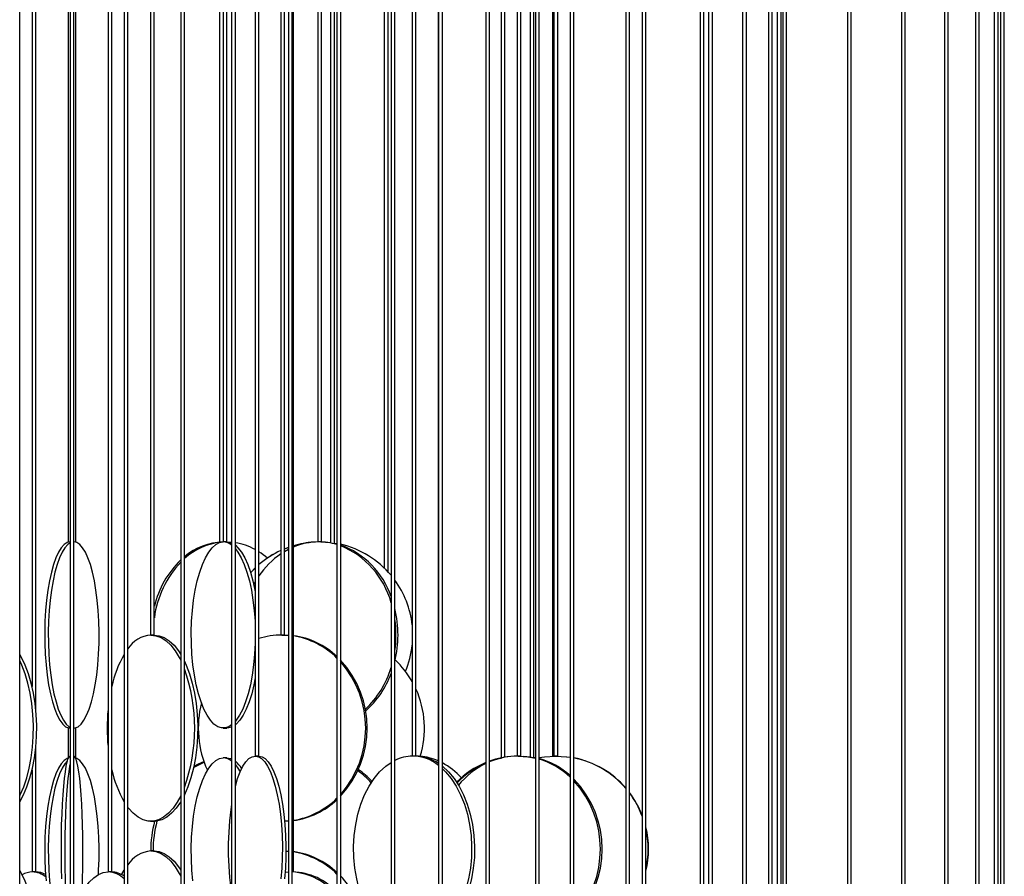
# Model space of a CAD drawing. Header units: millimetres. Extents: x 245 to 1837, y 202 to 1990.
# Tile 22 of 23: x 1543 to 1808, y 1403 to 1633. Entities that reach past the tile are written whole.
import ezdxf

# ---------------------------------------------------------------- set-up
doc = ezdxf.new("R2010")
doc.units = ezdxf.units.MM

msp = doc.modelspace()

# ---------------------------------------------------------------- linework, layer by layer
at = {"color": 7, "linetype": 'Continuous', "lineweight": 25}
for p, q in [((1543.14, 1294.91), (1543.14, 1950.11)), ((1556.18, 1950.11), (1556.18, 1492.54)), ((1556.68, 1950.11), (1556.68, 1352.61)), ((1557.68, 1352.61), (1557.68, 1950.11)), ((1558.18, 1492.54), (1558.18, 1950.11)), ((1571.21, 1950.11), (1571.21, 1320.11)), ((1572.21, 1320.11), (1572.21, 1950.11)), ((1578.31, 1950.11), (1578.31, 1467.61)), ((1579.31, 1467.61), (1579.31, 1950.11)), ((1586.4, 1950.11), (1586.4, 1377.61)), ((1587.4, 1377.61), (1587.4, 1950.11)), ((1597.82, 1950.11), (1597.82, 1492.61)), ((1598.82, 1492.61), (1598.82, 1950.11)), ((1600.09, 1950.11), (1600.09, 1294.91)), ((1601.09, 1294.91), (1601.09, 1950.11)), ((1606.42, 1950.11), (1606.42, 1435.11)), ((1607.42, 1435.11), (1607.42, 1950.11)), ((1613.31, 1950.11), (1613.31, 1467.61)), ((1614.31, 1467.61), (1614.31, 1950.11)), ((1615.39, 1950.11), (1615.39, 1352.61)), ((1616.39, 1352.61), (1616.39, 1950.11)), ((1623.25, 1950.11), (1623.25, 1492.61)), ((1624.25, 1492.61), (1624.25, 1950.11)), ((1626.68, 1950.11), (1626.68, 1492.4)), ((1627.68, 1492.22), (1627.68, 1950.11)), ((1628.38, 1950.11), (1628.38, 1320.11)), ((1629.38, 1320.11), (1629.38, 1950.11)), ((1642.93, 1950.11), (1642.93, 1377.61)), ((1643.93, 1377.61), (1643.93, 1950.11)), ((1648.6, 1950.11), (1648.6, 1435.11)), ((1649.6, 1435.11), (1649.6, 1950.11)), ((1655.7, 1950.11), (1655.7, 1294.91)), ((1656.7, 1294.91), (1656.7, 1950.11)), ((1668.36, 1950.11), (1668.36, 1352.61)), ((1669.36, 1352.61), (1669.36, 1950.11)), ((1676.78, 1950.11), (1676.78, 1435.11)), ((1677.78, 1435.11), (1677.78, 1950.11)), ((1681.68, 1950.11), (1681.68, 1320.11)), ((1682.68, 1320.11), (1682.68, 1950.11)), ((1686.68, 1950.11), (1686.68, 1435.11)), ((1687.68, 1435.11), (1687.68, 1950.11)), ((1691.03, 1950.11), (1691.03, 1377.61)), ((1692.03, 1377.61), (1692.03, 1950.11)), ((1705.97, 1950.11), (1705.97, 1301.27)), ((1706.97, 1294.91), (1706.97, 1950.11)), ((1710.39, 1950.11), (1710.39, 1352.61)), ((1711.39, 1352.61), (1711.39, 1950.11)), ((1725.97, 1950.11), (1725.97, 1377.61)), ((1726.97, 1377.61), (1726.97, 1950.11)), ((1728.24, 1950.11), (1728.24, 1320.11)), ((1729.24, 1320.11), (1729.24, 1950.11)), ((1737.38, 1950.11), (1737.38, 1352.61)), ((1738.38, 1352.61), (1738.38, 1950.11)), ((1744.34, 1950.11), (1744.34, 1377.61)), ((1745.34, 1377.61), (1745.34, 1950.11)), ((1746.68, 1950.11), (1746.68, 1377.46)), ((1747.68, 1377.18), (1747.68, 1950.11)), ((1748.19, 1950.11), (1748.19, 1310.82)), ((1749.19, 1309.5), (1749.19, 1950.11)), ((1765.55, 1950.11), (1765.55, 1320.11)), ((1766.55, 1320.11), (1766.55, 1950.11)), ((1780.08, 1950.11), (1780.08, 1315.57)), ((1781.08, 1314.8), (1781.08, 1950.11)), ((1791.6, 1950.11), (1791.6, 1320.11)), ((1792.6, 1320.11), (1792.6, 1950.11)), ((1799.94, 1950.11), (1799.94, 1318.58)), ((1800.94, 1318.14), (1800.94, 1950.11)), ((1804.99, 1950.11), (1804.99, 1320.11)), ((1805.99, 1320.11), (1805.99, 1950.11)), ((1806.68, 1950.11), (1806.68, 1320.08)), ((1807.68, 1319.99), (1807.68, 1950.11)), ((1546.48, 1944.2), (1546.48, 1453.77)), ((1547.48, 1447.58), (1547.48, 1944.2)), ((1566.88, 1944.2), (1566.88, 1404)), ((1567.88, 1404), (1567.88, 1944.2)), ((1596.85, 1944.2), (1596.85, 1492.57)), ((1616.69, 1404), (1616.69, 1944.2)), ((1641.1, 1944.2), (1641.1, 1485.61)), ((1642.1, 1484.59), (1642.1, 1944.2)), ((1655.53, 1944.2), (1655.53, 1433.23)), ((1672.51, 1944.2), (1672.51, 1434.64)), ((1673.51, 1434.82), (1673.51, 1944.2)), ((1680.31, 1944.2), (1680.31, 1434.91)), ((1681.31, 1434.74), (1681.31, 1944.2)), ((1686.28, 1944.2), (1686.28, 1435.09)), ((1598.82, 1492.61), (1597.82, 1492.61)), ((1598.92, 1492.61), (1600.09, 1492.54)), ((1624.25, 1492.61), (1623.25, 1492.61)), ((1625.31, 1492.56), (1626.68, 1492.44)), ((1627.68, 1492.3), (1628.38, 1492.18)), ((1614.31, 1490.04), (1615.39, 1490.64)), ((1606.02, 1481.15), (1606.42, 1481.87)), ((1579.31, 1467.61), (1578.31, 1467.61)), ((1614.31, 1467.61), (1613.31, 1467.61)), ((1613.59, 1467.61), (1615.39, 1467.53)), ((1614.03, 1467.61), (1615.39, 1467.56)), ((1591.19, 1444.47), (1590.94, 1444.6)), ((1556.18, 1442.68), (1556.18, 1434.57)), ((1558.18, 1434.57), (1558.18, 1442.68)), ((1591.17, 1444.17), (1590.95, 1444.28)), ((1597.85, 1442.61), (1598.79, 1442.61)), ((1547.48, 1404), (1547.48, 1437.64)), ((1598.79, 1434.61), (1597.85, 1434.61)), ((1607.42, 1435.11), (1606.42, 1435.11)), ((1649.6, 1435.11), (1648.6, 1435.11)), ((1677.78, 1435.11), (1676.78, 1435.11)), ((1681.31, 1434.78), (1681.68, 1434.71)), ((1687.68, 1435.11), (1686.68, 1435.11)), ((1687.28, 1435.11), (1687.28, 1435.11)), ((1546.48, 1431.44), (1546.48, 1404)), ((1578.31, 1417.61), (1578.37, 1417.61)), ((1578.37, 1417.61), (1579.25, 1417.61)), ((1579.25, 1417.61), (1579.3, 1417.61)), ((1578.35, 1409.61), (1578.31, 1409.61)), ((1579.25, 1409.61), (1578.37, 1409.61)), ((1614.67, 1409.6), (1615.39, 1409.56)), ((1614.67, 1409.58), (1615.39, 1409.53)), ((1546.53, 1404), (1546.48, 1404)), ((1547.48, 1404), (1546.53, 1404)), ((1567.88, 1404), (1566.88, 1404)), ((1614.44, 1403.92), (1615.39, 1403.99)), ((1616.69, 1404), (1616.39, 1404))]:
    msp.add_line(p, q, dxfattribs=at)
at = {"color": 7, "linetype": 'Continuous', "lineweight": 25, "flags": 128}
for points in [[(1556.69, 1492.61), (1555.89, 1492.43), (1555.09, 1491.91), (1554.31, 1491.04), (1553.57, 1489.85), (1552.88, 1488.34), (1552.23, 1486.55), (1551.65, 1484.48), (1551.14, 1482.18), (1550.71, 1479.68), (1550.36, 1477), (1550.1, 1474.2), (1549.93, 1471.3), (1549.86, 1468.35), (1549.89, 1465.39), (1550.01, 1462.46), (1550.22, 1459.6), (1550.52, 1456.86), (1550.91, 1454.26), (1551.39, 1451.86), (1551.93, 1449.67), (1552.55, 1447.74), (1553.22, 1446.08), (1553.94, 1444.73), (1554.7, 1443.7), (1555.49, 1443), (1556.29, 1442.65), (1556.69, 1442.61)], [(1556.68, 1492.35), (1556.05, 1491.91), (1555.28, 1491.04), (1554.54, 1489.85), (1553.84, 1488.34), (1553.19, 1486.55), (1552.61, 1484.48), (1552.1, 1482.18), (1551.67, 1479.68), (1551.32, 1477), (1551.06, 1474.2), (1550.9, 1471.3), (1550.82, 1468.35), (1550.85, 1465.39), (1550.97, 1462.46), (1551.18, 1459.6), (1551.49, 1456.86), (1551.88, 1454.26), (1552.35, 1451.86), (1552.9, 1449.67), (1553.51, 1447.74), (1554.18, 1446.08), (1554.9, 1444.73), (1555.66, 1443.7), (1556.45, 1443), (1556.68, 1442.87)], [(1557.66, 1442.61), (1558.06, 1442.65), (1558.87, 1443), (1559.65, 1443.7), (1560.41, 1444.73), (1561.13, 1446.08), (1561.81, 1447.74), (1562.42, 1449.67), (1562.97, 1451.86), (1563.44, 1454.26), (1563.83, 1456.86), (1564.13, 1459.6), (1564.35, 1462.46), (1564.47, 1465.39), (1564.49, 1468.35), (1564.42, 1471.3), (1564.25, 1474.2), (1563.99, 1477), (1563.64, 1479.68), (1563.21, 1482.18), (1562.7, 1484.48), (1562.12, 1486.55), (1561.48, 1488.34), (1560.78, 1489.85), (1560.04, 1491.04), (1559.26, 1491.91), (1558.47, 1492.43), (1557.66, 1492.61), (1557.66, 1492.61)], [(1600.09, 1443.47), (1599.37, 1443), (1598.36, 1442.65), (1597.34, 1442.65), (1596.33, 1443), (1595.34, 1443.7), (1594.38, 1444.73), (1593.48, 1446.08), (1592.63, 1447.74), (1591.86, 1449.67), (1591.17, 1451.86), (1590.58, 1454.26), (1590.08, 1456.86), (1589.7, 1459.6), (1589.43, 1462.46), (1589.28, 1465.39), (1589.25, 1468.35), (1589.34, 1471.3), (1589.55, 1474.2), (1589.88, 1477), (1590.32, 1479.68), (1590.86, 1482.18), (1591.5, 1484.48), (1592.23, 1486.55), (1593.04, 1488.34), (1593.92, 1489.85), (1594.86, 1491.04), (1595.83, 1491.91), (1596.83, 1492.43), (1597.85, 1492.61), (1597.85, 1492.61)], [(1598.79, 1492.61), (1599.81, 1492.43), (1600.09, 1492.32)], [(1624.03, 1492.61), (1626.48, 1492.43), (1628.38, 1492.05)], [(1601.09, 1491.7), (1601.79, 1491.04), (1602.72, 1489.85), (1603.6, 1488.34), (1604.41, 1486.55), (1605.14, 1484.48), (1605.78, 1482.18), (1606.33, 1479.68), (1606.42, 1479.14)], [(1601.09, 1490.77), (1601.78, 1489.85), (1602.66, 1488.34), (1603.47, 1486.55), (1604.2, 1484.48), (1604.84, 1482.18), (1605.39, 1479.68), (1605.82, 1477), (1606.15, 1474.2), (1606.36, 1471.3), (1606.42, 1469.71)], [(1614.31, 1490.76), (1615.03, 1491.04), (1615.39, 1491.17)], [(1614.31, 1490.75), (1615.07, 1491.04), (1615.39, 1491.16)], [(1605.18, 1484.35), (1605.3, 1484.48), (1606.42, 1485.64)], [(1605.19, 1484.32), (1605.34, 1484.48), (1606.42, 1485.6)], [(1578.37, 1467.61), (1579.75, 1467.43), (1581.12, 1466.91), (1582.45, 1466.04), (1583.72, 1464.85), (1584.92, 1463.34), (1586.02, 1461.55), (1586.4, 1460.82)], [(1579.25, 1467.61), (1580.64, 1467.43), (1582, 1466.91), (1583.33, 1466.04), (1584.6, 1464.85), (1585.8, 1463.34), (1586.4, 1462.42)], [(1606.42, 1465.5), (1606.42, 1465.39), (1606.27, 1462.46), (1606, 1459.6), (1605.62, 1456.86), (1605.13, 1454.26), (1604.53, 1451.86), (1603.84, 1449.67), (1603.07, 1447.74), (1602.23, 1446.08), (1601.32, 1444.73), (1601.09, 1444.45)], [(1543.14, 1422.8), (1544.15, 1424.67), (1545.09, 1426.86), (1545.9, 1429.26), (1546.57, 1431.86), (1547.09, 1434.6), (1547.46, 1437.46), (1547.66, 1440.39), (1547.71, 1443.35), (1547.58, 1446.3), (1547.3, 1449.2), (1546.85, 1452), (1546.25, 1454.68), (1545.51, 1457.18), (1544.64, 1459.48), (1543.64, 1461.55), (1543.14, 1462.42)], [(1543.14, 1424.41), (1543.27, 1424.67), (1544.21, 1426.86), (1545.02, 1429.26), (1545.69, 1431.86), (1546.21, 1434.6), (1546.58, 1437.46), (1546.78, 1440.39), (1546.82, 1443.35), (1546.7, 1446.3), (1546.41, 1449.2), (1545.97, 1452), (1545.37, 1454.68), (1544.63, 1457.18), (1543.75, 1459.48), (1543.14, 1460.81)], [(1587.4, 1460.58), (1587.9, 1459.48), (1588.77, 1457.18), (1589.52, 1454.68), (1590.11, 1452), (1590.56, 1449.2), (1590.84, 1446.3), (1590.97, 1443.35), (1590.93, 1440.39), (1590.72, 1437.46), (1590.36, 1434.6), (1589.83, 1431.86), (1589.16, 1429.26), (1588.35, 1426.86), (1587.42, 1424.67), (1587.4, 1424.64)], [(1606.42, 1456.08), (1606.07, 1454.26), (1605.47, 1451.86), (1604.78, 1449.67), (1604.01, 1447.74), (1603.17, 1446.08), (1602.26, 1444.73), (1601.3, 1443.7), (1601.09, 1443.52)], [(1600.09, 1442.89), (1599.3, 1442.65), (1598.79, 1442.61)], [(1556.16, 1434.53), (1555.89, 1434.43), (1555.09, 1433.91), (1554.31, 1433.04), (1553.57, 1431.85), (1552.88, 1430.34), (1552.23, 1428.55), (1551.65, 1426.48), (1551.14, 1424.18), (1550.71, 1421.68), (1550.36, 1419), (1550.1, 1416.2), (1549.93, 1413.3), (1549.86, 1410.35), (1549.89, 1407.39), (1550.01, 1404.46), (1550.22, 1401.6)], [(1556.68, 1435.11), (1556.39, 1434.93), (1556.11, 1434.41), (1555.83, 1433.54), (1555.56, 1432.35), (1555.32, 1430.84), (1555.09, 1429.05), (1554.88, 1426.98), (1554.7, 1424.68), (1554.54, 1422.18), (1554.42, 1419.5), (1554.32, 1416.7), (1554.27, 1413.8), (1554.24, 1410.85), (1554.25, 1407.89), (1554.29, 1404.96), (1554.37, 1402.1)], [(1559.82, 1398.29), (1559.88, 1399.36), (1559.98, 1402.1), (1560.06, 1404.96), (1560.1, 1407.89), (1560.11, 1410.85), (1560.09, 1413.8), (1560.03, 1416.7), (1559.93, 1419.5), (1559.81, 1422.18), (1559.66, 1424.68), (1559.47, 1426.98), (1559.27, 1429.05), (1559.04, 1430.84), (1558.79, 1432.35), (1558.52, 1433.54), (1558.25, 1434.41), (1557.96, 1434.93), (1557.67, 1435.11)], [(1564.27, 1403.28), (1564.35, 1404.46), (1564.47, 1407.39), (1564.49, 1410.35), (1564.42, 1413.3), (1564.25, 1416.2), (1563.99, 1419), (1563.64, 1421.68), (1563.21, 1424.18), (1562.7, 1426.48), (1562.12, 1428.55), (1561.48, 1430.34), (1560.78, 1431.85), (1560.04, 1433.04), (1559.26, 1433.91), (1558.47, 1434.43), (1558.19, 1434.53)], [(1589.7, 1401.6), (1589.43, 1404.46), (1589.28, 1407.39), (1589.25, 1410.35), (1589.34, 1413.3), (1589.55, 1416.2), (1589.88, 1419), (1590.32, 1421.68), (1590.86, 1424.18), (1591.5, 1426.48), (1592.23, 1428.55), (1593.04, 1430.34), (1593.92, 1431.85), (1594.86, 1433.04), (1595.83, 1433.91), (1596.83, 1434.43), (1597.85, 1434.61)], [(1598.79, 1434.61), (1599.81, 1434.43), (1600.09, 1434.32)], [(1601.09, 1427), (1601.7, 1429.05), (1602.39, 1430.84), (1603.13, 1432.35), (1603.92, 1433.54), (1604.74, 1434.41), (1605.59, 1434.93), (1606.45, 1435.11)], [(1606.45, 1435.11), (1607.31, 1434.93), (1608.15, 1434.41), (1608.98, 1433.54), (1609.76, 1432.35), (1610.51, 1430.84), (1611.19, 1429.05), (1611.81, 1426.98), (1612.35, 1424.68), (1612.81, 1422.18), (1613.18, 1419.5), (1613.46, 1416.7), (1613.63, 1413.8), (1613.71, 1410.85), (1613.69, 1407.89), (1613.56, 1404.96), (1613.33, 1402.1)], [(1607.4, 1435.11), (1608.26, 1434.93), (1609.11, 1434.41), (1609.93, 1433.54), (1610.72, 1432.35), (1611.46, 1430.84), (1612.15, 1429.05), (1612.77, 1426.98), (1613.31, 1424.68), (1613.77, 1422.18), (1614.14, 1419.5), (1614.41, 1416.7), (1614.59, 1413.8), (1614.67, 1410.85), (1614.64, 1407.89), (1614.51, 1404.96), (1614.29, 1402.1)], [(1669.36, 1433.64), (1671.81, 1434.41), (1672.55, 1434.58)], [(1677.04, 1435.11), (1679.65, 1434.93), (1681.68, 1434.55)], [(1677.52, 1435.11), (1680.12, 1434.93), (1681.68, 1434.66)], [(1678.58, 1435.08), (1680.25, 1434.93), (1680.31, 1434.93)], [(1682.68, 1434.71), (1684.18, 1434.93), (1687.13, 1435.11)], [(1687.13, 1435.11), (1690.07, 1434.93), (1691.03, 1434.8)], [(1687.22, 1435.11), (1690.17, 1434.93), (1691.03, 1434.82)], [(1555.89, 1433.76), (1555.28, 1433.04), (1554.54, 1431.85), (1553.84, 1430.34), (1553.19, 1428.55), (1552.61, 1426.48), (1552.1, 1424.18), (1551.67, 1421.68), (1551.32, 1419), (1551.06, 1416.2), (1550.9, 1413.3), (1550.82, 1410.35), (1550.85, 1407.39), (1550.97, 1404.46), (1551.18, 1401.6), (1551.49, 1398.86), (1551.88, 1396.26), (1552.35, 1393.86), (1552.9, 1391.67), (1553.51, 1389.74), (1554.18, 1388.08), (1554.9, 1386.73), (1555.66, 1385.7), (1556.11, 1385.26)], [(1556.68, 1432.92), (1556.56, 1432.35), (1556.31, 1430.84), (1556.08, 1429.05), (1555.87, 1426.98), (1555.69, 1424.68), (1555.54, 1422.18), (1555.41, 1419.5), (1555.32, 1416.7), (1555.26, 1413.8), (1555.23, 1410.85), (1555.24, 1407.89), (1555.29, 1404.96), (1555.36, 1402.1), (1555.47, 1399.36), (1555.61, 1396.76), (1555.78, 1394.36), (1555.97, 1392.17), (1556.19, 1390.24), (1556.43, 1388.58), (1556.68, 1387.29)], [(1589.86, 1431.99), (1591.78, 1433.04), (1592.69, 1433.44)], [(1589.95, 1432.41), (1591.16, 1433.04), (1592.62, 1433.65)], [(1601.09, 1432.77), (1601.78, 1431.85), (1602.39, 1430.85)], [(1636.72, 1393.74), (1636.39, 1394.36), (1635.3, 1396.76), (1634.39, 1399.36), (1633.68, 1402.1), (1633.19, 1404.96), (1632.91, 1407.89), (1632.85, 1410.85), (1633.02, 1413.8), (1633.41, 1416.7), (1634.01, 1419.5), (1634.82, 1422.18), (1635.82, 1424.68), (1637.01, 1426.98), (1638.35, 1429.05), (1639.85, 1430.84), (1641.47, 1432.35), (1642.93, 1433.39)], [(1656.7, 1432.38), (1656.73, 1432.35), (1658.35, 1430.84), (1659.85, 1429.05), (1661.19, 1426.98), (1662.38, 1424.68), (1663.38, 1422.18), (1664.19, 1419.5), (1664.79, 1416.7), (1665.18, 1413.8), (1665.35, 1410.85), (1665.29, 1407.89), (1665.01, 1404.96), (1664.52, 1402.1), (1663.81, 1399.36), (1662.9, 1396.76), (1661.81, 1394.36), (1660.54, 1392.17), (1659.12, 1390.24), (1657.56, 1388.58), (1656.7, 1387.84)], [(1656.7, 1431.72), (1657.58, 1430.84), (1659.07, 1429.05), (1660.42, 1426.98), (1661.61, 1424.68), (1662.61, 1422.18), (1663.42, 1419.5), (1664.02, 1416.7), (1664.41, 1413.8), (1664.57, 1410.85), (1664.52, 1407.89), (1664.24, 1404.96), (1663.75, 1402.1), (1663.04, 1399.36), (1662.13, 1396.76), (1661.04, 1394.36), (1659.77, 1392.17), (1658.34, 1390.24), (1656.78, 1388.58), (1656.7, 1388.5)], [(1586.4, 1424.4), (1585.48, 1422.74), (1584.33, 1421.08), (1583.09, 1419.73), (1581.79, 1418.7), (1580.44, 1418), (1579.06, 1417.65), (1577.67, 1417.65), (1576.29, 1418), (1574.94, 1418.7), (1573.64, 1419.73), (1572.4, 1421.08), (1572.21, 1421.33)], [(1586.4, 1422.8), (1586.36, 1422.74), (1585.21, 1421.08), (1583.97, 1419.73), (1582.67, 1418.7), (1581.32, 1418), (1579.94, 1417.65), (1579.25, 1417.61)], [(1615.39, 1417.69), (1614.92, 1417.65), (1614.33, 1417.62)], [(1615.39, 1417.65), (1615.36, 1417.65), (1614.34, 1417.61)], [(1578.37, 1409.61), (1579.75, 1409.43), (1581.12, 1408.91), (1582.45, 1408.04), (1583.72, 1406.85), (1584.92, 1405.34), (1586.02, 1403.55), (1586.4, 1402.82)], [(1579.25, 1409.61), (1580.64, 1409.43), (1582, 1408.91), (1583.33, 1408.04), (1584.6, 1406.85), (1585.8, 1405.34), (1586.4, 1404.42)], [(1544.66, 1367.78), (1545.09, 1368.86), (1545.9, 1371.26), (1546.57, 1373.86), (1547.09, 1376.6), (1547.46, 1379.46), (1547.66, 1382.39), (1547.71, 1385.35), (1547.58, 1388.3), (1547.3, 1391.2), (1546.85, 1394), (1546.25, 1396.68), (1545.51, 1399.18), (1544.64, 1401.48), (1543.64, 1403.55), (1543.14, 1404.42)], [(1559.21, 1397.07), (1559.63, 1397.93), (1560.69, 1399.73), (1561.83, 1401.24), (1563.04, 1402.43), (1564.3, 1403.3), (1565.61, 1403.82), (1566.93, 1404)], [(1570.55, 1403.24), (1570.71, 1403.55), (1571.21, 1404.42)]]:
    msp.add_lwpolyline(points, dxfattribs=at)
at = {"color": 7, "linetype": 'Continuous', "lineweight": 25}
for centre, radius, start, end in [((1598.24, 1475.8), 16.81, 91.7371, 130.1341), ((1599.05, 1475.33), 17.31, 95.9921, 132.3169), ((1597.68, 1488.83), 3.79, 50.5337, 87.4265), ((1598.4, 1476.04), 16.59, 61.0612, 80.6655), ((1623.51, 1474.98), 17.63, 90.1169, 112.7372), ((1623.73, 1467.64), 24.97, 93.5316, 106.3701), ((1623.77, 1467.64), 24.97, 94.0371, 106.459), ((1623.45, 1475.12), 17.49, 73.6416, 89.93), ((1623.74, 1467.63), 24.98, 114.677, 130.7669), ((1623.77, 1467.63), 24.98, 114.7711, 130.8792), ((1597.06, 1473.7), 19.29, 49.1037, 57.4876), ((1625.94, 1471.01), 22.32, 124.4804, 146.0679), ((1623.76, 1467.63), 24.98, 39.878, 77.0148), ((1621.76, 1470.74), 22.36, 18.7598, 70.0851), ((1620.7, 1470.22), 23.05, 15.2914, 67.8875), ((1604.21, 1469.4), 25.59, 134.0885, 166.6134), ((1605.5, 1468.96), 26.39, 136.3468, 172.8369), ((1623.74, 1467.61), 25.01, 6.3046, 36.1576), ((1614.96, 1467.61), 29.83, 346.2522, 13.7478), ((1614.21, 1467.61), 30.02, 351.9611, 8.0389), ((1579.05, 1459.53), 8.11, 94.8262, 147.4871), ((1613.6, 1447.23), 20.38, 90.044, 107.7593), ((1613.71, 1446.19), 21.45, 46.8625, 82.0006), ((1613.2, 1446.04), 21.61, 45.3907, 80.6882), ((1623.74, 1467.61), 25.01, 337.0614, 353.694), ((1596.86, 1447.55), 29.65, 149.9015, 167.8802), ((1609.72, 1442.61), 26.82, 317.1177, 42.8823), ((1609.22, 1442.61), 26.88, 318.5769, 41.4231), ((1626.9, 1442.79), 24.94, 29.5424, 46.631), ((1542.76, 1442.61), 47.4, 340.3521, 19.6479), ((1618.95, 1465.95), 24.99, 313.075, 343.6552), ((1619.83, 1465.71), 24.59, 311.4082, 339.9643), ((1626.54, 1442.61), 25.35, 342.6105, 24.5198), ((1619.43, 1442.61), 52.79, 174.598, 185.402), ((1618.64, 1442.62), 27.52, 165.7765, 204.3206), ((1597.68, 1430.83), 3.79, 50.5337, 87.4265), ((1648.79, 1424.36), 10.74, 90.4223, 116.8829), ((1648.49, 1423.66), 11.45, 50.9927, 88.8771), ((1649.3, 1423.87), 11.24, 55.3397, 89.0599), ((1649.34, 1419.6), 15.51, 66.4789, 84.8419), ((1677.09, 1415.28), 19.83, 90.1182, 112.9468), ((1677.15, 1412.1), 23.01, 92.9079, 109.7962), ((1677.04, 1414.12), 21.06, 48.3853, 74.4776), ((1676.48, 1413.96), 21.25, 46.7871, 73.0415), ((1687.19, 1410.25), 24.86, 40.9722, 78.7924), ((1687.1, 1410.25), 24.86, 40.629, 78.5624), ((1597.19, 1437.8), 30, 192.2258, 209.9926), ((1595.33, 1426.97), 8.86, 32.4899, 49.4315), ((1621.46, 1413.56), 21.6, 41.7152, 54.5425), ((1622.14, 1413.69), 21.43, 42.9472, 55.9745), ((1647.7, 1416.43), 19.09, 42.3809, 61.8797), ((1677.49, 1411.33), 23.85, 112.5087, 135.3664), ((1677.79, 1411.31), 23.87, 113.2774, 135.956), ((1678.16, 1413.15), 22.22, 116.1926, 140.5025), ((1672.55, 1410.11), 27.09, 315.9781, 44.0219), ((1672.01, 1410.11), 27.15, 317.4961, 42.5039), ((1613.25, 1439.08), 21.51, 279.2233, 314.6977), ((1613.72, 1439.01), 21.43, 277.981, 313.1559), ((1687.07, 1410.14), 25.03, 21.3083, 37.3563), ((1686.97, 1410.14), 25.04, 20.6857, 36.9862), ((1678.6, 1410.11), 79.44, 171.2331, 188.7669), ((1609.58, 1409.64), 31.23, 165.2114, 180.0556), ((1610.19, 1409.64), 31.22, 165.1117, 180.0562), ((1686.99, 1410.11), 25.12, 346.2833, 13.7167), ((1686.89, 1410.11), 25.12, 347.2562, 12.7438), ((1579.05, 1401.53), 8.11, 94.8262, 147.4871), ((1613.71, 1388.19), 21.45, 46.8625, 82.0006), ((1613.2, 1388.04), 21.61, 45.3907, 80.6882), ((1546.64, 1398.31), 5.68, 91.0829, 119.8881), ((1546.36, 1398.01), 5.98, 50.9842, 88.3877), ((1547.32, 1398.33), 5.66, 60.8258, 88.955), ((1566.59, 1397.48), 6.53, 44.9124, 87.0194), ((1567.67, 1398.09), 5.91, 53.1523, 88.5204), ((1615.1, 1386.92), 17.11, 39.1241, 85.6912), ((1616.07, 1387.59), 16.41, 41.4564, 88.4362), ((1610.81, 1385.27), 25.58, 14.9044, 43.456)]:
    msp.add_arc(centre, radius, start, end, dxfattribs=at)

doc.saveas('drawing.dxf')
